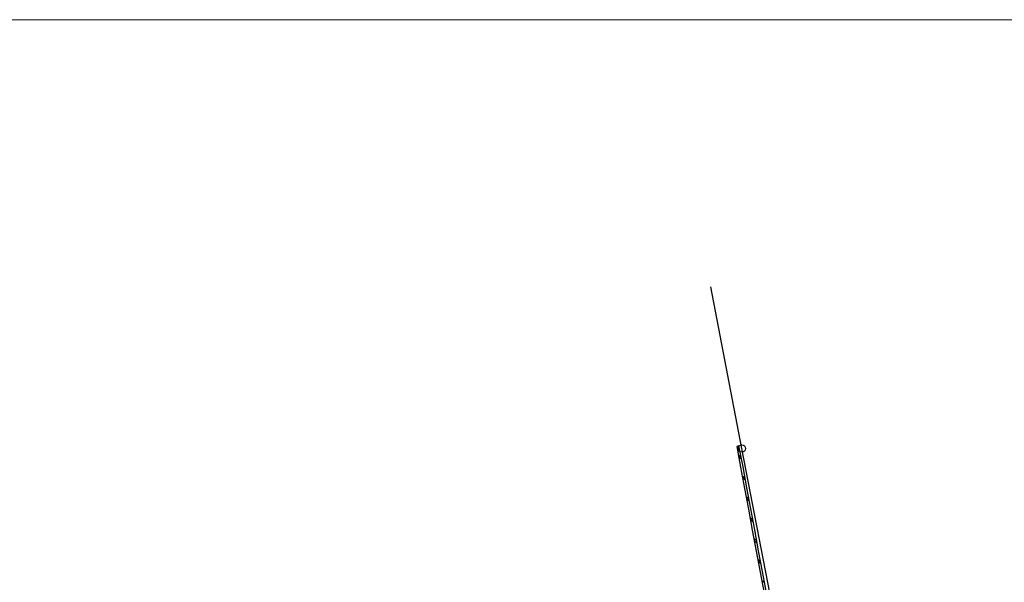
# Model space of a CAD drawing. Extents: x 7583285 to 7585126, y 6019995 to 6020809.
# Tile 49 of 54: x 7584409 to 7584455, y 6020766 to 6020792. Entities that reach past the tile are written whole.
import ezdxf

# ---------------------------------------------------------------- set-up
doc = ezdxf.new("R2010")
doc.units = 0
doc.header["$MEASUREMENT"] = 0
doc.layers.get('0').update_dxf_attribs({"linetype": 'CONTINUOUS', "lineweight": 5})
doc.layers.add('OTD_L_12', color=7, linetype='CONTINUOUS')
doc.layers.add('OTO_L_0', color=7, linetype='CONTINUOUS')

msp = doc.modelspace()

# ---------------------------------------------------------------- linework, layer by layer
at = {"lineweight": 9}
msp.add_lwpolyline([(7584509.239, 6020643.695), (7584299.239, 6020643.695), (7584299.239, 6020792.195), (7584509.239, 6020792.195), (7584509.239, 6020643.695)], dxfattribs=at)
at = {"layer": 'OTD_L_12'}
for p, q in [((7584442.6, 6020772.18), (7584442.51, 6020772.16)), ((7584442.51, 6020772.16), (7584442.69, 6020771.18)), ((7584442.6, 6020772.18), (7584442.79, 6020771.2)), ((7584442.58, 6020771.77), (7584442.7, 6020771.69)), ((7584442.6, 6020771.67), (7584442.71, 6020771.59)), ((7584442.69, 6020771.18), (7584442.87, 6020770.19)), ((7584442.79, 6020771.2), (7584442.97, 6020770.21)), ((7584442.76, 6020770.78), (7584442.88, 6020770.7)), ((7584442.78, 6020770.69), (7584442.9, 6020770.61)), ((7584442.87, 6020770.19), (7584443.06, 6020769.21)), ((7584442.95, 6020769.8), (7584443.06, 6020769.72)), ((7584442.97, 6020770.21), (7584443.16, 6020769.23)), ((7584442.97, 6020769.7), (7584443.08, 6020769.62)), ((7584443.06, 6020769.21), (7584443.24, 6020768.23)), ((7584443.16, 6020769.23), (7584443.34, 6020768.24)), ((7584443.13, 6020768.82), (7584443.25, 6020768.74)), ((7584443.15, 6020768.72), (7584443.27, 6020768.64)), ((7584443.24, 6020768.23), (7584443.42, 6020767.24)), ((7584443.34, 6020768.24), (7584443.52, 6020767.26)), ((7584443.31, 6020767.83), (7584443.43, 6020767.75)), ((7584443.33, 6020767.73), (7584443.45, 6020767.65)), ((7584443.42, 6020767.24), (7584443.61, 6020766.26)), ((7584443.52, 6020767.26), (7584443.71, 6020766.28)), ((7584443.5, 6020766.85), (7584443.62, 6020766.77)), ((7584443.52, 6020766.75), (7584443.63, 6020766.67)), ((7584443.61, 6020766.26), (7584443.79, 6020765.27)), ((7584443.71, 6020766.28), (7584443.89, 6020765.29)), ((7584443.68, 6020765.86), (7584443.8, 6020765.78))]:
    msp.add_line(p, q, dxfattribs=at)
at = {"layer": 'OTO_L_0'}
for p, q in [((7584442.75, 6020772.06), (7584441.29, 6020779.65)), ((7584444.22, 6020764.48), (7584442.75, 6020772.06))]:
    msp.add_line(p, q, dxfattribs=at)
msp.add_circle((7584442.75, 6020772.06), 0.17, dxfattribs=at)

doc.saveas('drawing.dxf')
